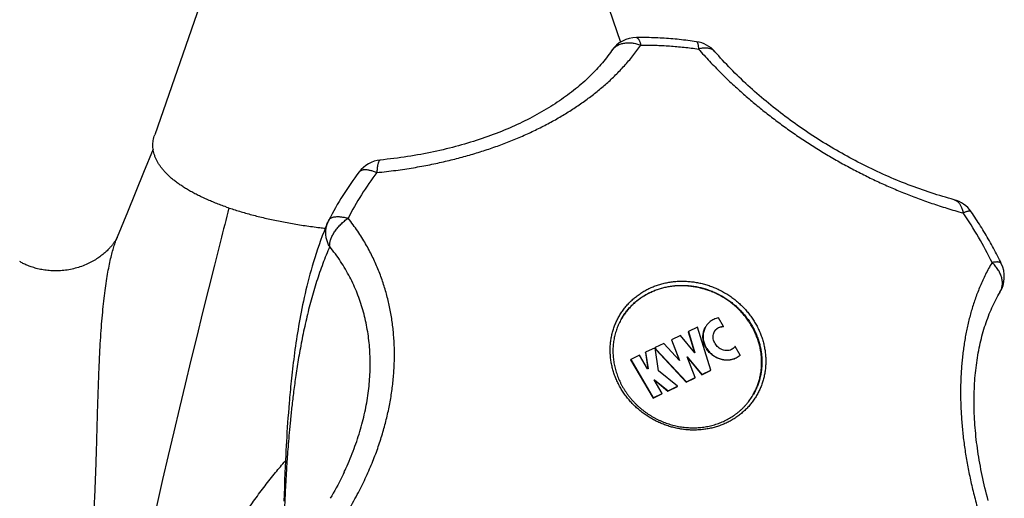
# Model space of a CAD drawing. Header units: millimetres. Extents: x 259 to 1803, y -542 to 1902.
# Tile 5 of 127: x 558 to 622, y -504 to -473. Entities that reach past the tile are written whole.
import ezdxf

# ---------------------------------------------------------------- set-up
doc = ezdxf.new("R2010")
doc.units = ezdxf.units.MM
doc.header["$LTSCALE"] = 30.734
doc.layers.get('0').update_dxf_attribs({"linetype": 'CONTINUOUS'})

msp = doc.modelspace()

# ---------------------------------------------------------------- linework, layer by layer
at = {"color": 7, "linetype": 'CONTINUOUS'}
for p, q in [((571.831, -465.147), (566.482, -480.53)), ((593.894, -465.147), (597.123, -474.433)), ((563.914, -487.462), (563.903, -487.481)), ((557.645, -488.902), (557.6, -488.876)), ((603.899, -493.16), (603.559, -492.577)), ((602.178, -493.199), (601.58, -493.487)), ((603.047, -496.026), (602.178, -493.199)), ((603.889, -493.177), (603.899, -493.16)), ((600.471, -494.036), (600.481, -494.019)), ((600.471, -494.036), (600.97, -495.352)), ((601.062, -493.738), (600.481, -494.019)), ((600.481, -494.019), (600.998, -495.382)), ((602.012, -494.892), (601.062, -493.738)), ((601.57, -493.505), (601.58, -493.487)), ((601.57, -493.505), (601.988, -494.862)), ((601.58, -493.487), (602.012, -494.892)), ((599.391, -494.545), (598.765, -494.848)), ((599.621, -496.058), (599.391, -494.545)), ((599.392, -494.55), (599.395, -494.543)), ((599.963, -494.269), (599.395, -494.543)), ((599.395, -494.543), (599.469, -494.67)), ((599.396, -494.579), (599.459, -494.687)), ((599.459, -494.687), (599.469, -494.67)), ((599.459, -494.687), (601.438, -496.816)), ((599.469, -494.67), (601.448, -496.798)), ((600.998, -495.382), (599.963, -494.269)), ((604.994, -495.039), (604.654, -494.456)), ((597.783, -495.335), (597.793, -495.318)), ((597.783, -495.335), (599.259, -497.869)), ((598.374, -495.037), (597.793, -495.318)), ((597.793, -495.318), (599.269, -497.852)), ((598.901, -495.942), (598.374, -495.037)), ((598.755, -494.865), (598.765, -494.848)), ((598.755, -494.865), (598.917, -495.934)), ((598.765, -494.848), (598.929, -495.928)), ((601.51, -495.145), (602.466, -496.307)), ((602.03, -496.518), (601.51, -495.145)), ((601.53, -495.199), (602.456, -496.324)), ((604.984, -495.057), (604.994, -495.039)), ((598.929, -495.928), (598.901, -495.942)), ((602.456, -496.324), (603.037, -496.043)), ((602.466, -496.307), (603.047, -496.026)), ((603.037, -496.043), (603.047, -496.026)), ((599.323, -496.666), (599.351, -496.652)), ((599.85, -497.571), (599.323, -496.666)), ((599.328, -496.676), (599.341, -496.67)), ((599.341, -496.67), (599.351, -496.652)), ((599.341, -496.67), (600.231, -497.399)), ((599.351, -496.652), (600.241, -497.382)), ((600.867, -497.079), (599.621, -496.058)), ((601.438, -496.816), (602.02, -496.535)), ((601.448, -496.798), (602.03, -496.518)), ((602.02, -496.535), (602.03, -496.518)), ((602.456, -496.324), (602.466, -496.307)), ((600.231, -497.399), (600.857, -497.097)), ((600.241, -497.382), (600.867, -497.079)), ((600.857, -497.097), (600.867, -497.079)), ((601.438, -496.816), (601.448, -496.798)), ((599.259, -497.869), (599.84, -497.588)), ((599.259, -497.869), (599.269, -497.852)), ((599.269, -497.852), (599.85, -497.571)), ((599.84, -497.588), (599.85, -497.571)), ((600.231, -497.399), (600.241, -497.382)), ((605.848, -497.631), (605.849, -497.629)), ((575.295, -498.498), (575.269, -498.828)), ((575.245, -499.155), (575.222, -499.479)), ((575.269, -498.828), (575.245, -499.155)), ((575.201, -499.799), (575.18, -500.113)), ((575.222, -499.479), (575.201, -499.799)), ((575.162, -500.42), (575.144, -500.721)), ((575.18, -500.113), (575.162, -500.42)), ((575.128, -501.015), (575.112, -501.303)), ((575.144, -500.721), (575.128, -501.015)), ((575.098, -501.585), (575.078, -501.998)), ((575.112, -501.303), (575.098, -501.585)), ((575.061, -502.395), (575.045, -502.778)), ((575.078, -501.998), (575.061, -502.395)), ((575.045, -502.778), (575.026, -503.271)), ((575.01, -503.749), (574.995, -504.208)), ((575.026, -503.271), (575.01, -503.749)), ((574.995, -504.208), (574.983, -504.643))]:
    msp.add_line(p, q, dxfattribs=at)
for points in [[(596.531, -475), (596.455, -475.109), (596.372, -475.225), (596.287, -475.341), (596.199, -475.456), (596.109, -475.57), (596.018, -475.684), (595.924, -475.797), (595.828, -475.91), (595.73, -476.022), (595.63, -476.133), (595.528, -476.243), (595.424, -476.353), (595.319, -476.462), (595.211, -476.571), (595.101, -476.679), (594.99, -476.786), (594.876, -476.892), (594.761, -476.998), (594.643, -477.103), (594.524, -477.207), (594.403, -477.31), (594.28, -477.413), (594.156, -477.515), (594.029, -477.616), (593.901, -477.716), (593.771, -477.815), (593.64, -477.914), (593.506, -478.012), (593.371, -478.109), (593.234, -478.205), (593.096, -478.3), (592.956, -478.394), (592.814, -478.487), (592.67, -478.58), (592.525, -478.672), (592.378, -478.762), (592.23, -478.852), (592.08, -478.941), (591.928, -479.029), (591.774, -479.117), (591.619, -479.203), (591.462, -479.288), (591.304, -479.372), (591.145, -479.455), (590.983, -479.538), (590.821, -479.619), (590.656, -479.699), (590.49, -479.779), (590.323, -479.857), (590.153, -479.934), (589.983, -480.011), (589.811, -480.086), (589.637, -480.16), (589.462, -480.233), (589.285, -480.305), (589.107, -480.377), (588.928, -480.447), (588.747, -480.515), (588.564, -480.583), (588.38, -480.65), (588.195, -480.716), (588.008, -480.78), (587.819, -480.844), (587.63, -480.906), (587.438, -480.967), (587.246, -481.027), (587.052, -481.086), (586.856, -481.143), (586.66, -481.2), (586.461, -481.255), (586.262, -481.309), (586.061, -481.362), (585.858, -481.413), (585.654, -481.464), (585.449, -481.513), (585.243, -481.561), (585.035, -481.607), (584.826, -481.653), (584.615, -481.697), (584.403, -481.739), (584.19, -481.781), (583.975, -481.821), (583.76, -481.86), (583.543, -481.897), (583.324, -481.933), (583.105, -481.968), (582.884, -482.001), (582.662, -482.033), (582.438, -482.064), (582.214, -482.093), (581.988, -482.121), (581.761, -482.147), (581.533, -482.172), (581.32, -482.194)], [(619.052, -484.803), (618.875, -484.755), (618.686, -484.702), (618.496, -484.647), (618.307, -484.591), (618.118, -484.534), (617.929, -484.475), (617.74, -484.416), (617.551, -484.354), (617.362, -484.292), (617.173, -484.228), (616.984, -484.163), (616.796, -484.096), (616.608, -484.029), (616.42, -483.96), (616.232, -483.889), (616.045, -483.818), (615.858, -483.745), (615.671, -483.671), (615.485, -483.596), (615.298, -483.519), (615.113, -483.442), (614.927, -483.363), (614.742, -483.283), (614.557, -483.201), (614.373, -483.119), (614.189, -483.036), (614.006, -482.951), (613.823, -482.865), (613.64, -482.778), (613.458, -482.69), (613.277, -482.601), (613.096, -482.511), (612.915, -482.419), (612.735, -482.327), (612.556, -482.233), (612.377, -482.139), (612.199, -482.043), (612.021, -481.946), (611.844, -481.848), (611.668, -481.75), (611.492, -481.65), (611.317, -481.549), (611.142, -481.447), (610.968, -481.344), (610.794, -481.24), (610.621, -481.135), (610.449, -481.029), (610.277, -480.922), (610.107, -480.814), (609.937, -480.705), (609.767, -480.595), (609.598, -480.484), (609.43, -480.372), (609.263, -480.259), (609.097, -480.146), (608.931, -480.031), (608.766, -479.915), (608.602, -479.799), (608.438, -479.681), (608.275, -479.563), (608.114, -479.443), (607.953, -479.323), (607.792, -479.202), (607.633, -479.08), (607.475, -478.957), (607.317, -478.833), (607.16, -478.709), (607.004, -478.583), (606.849, -478.457), (606.695, -478.329), (606.542, -478.201), (606.39, -478.072), (606.239, -477.943), (606.089, -477.812), (605.94, -477.681), (605.792, -477.549), (605.644, -477.416), (605.498, -477.283), (605.353, -477.149), (605.21, -477.014), (605.067, -476.878), (604.925, -476.741), (604.784, -476.604), (604.645, -476.466), (604.507, -476.328), (604.369, -476.188), (604.234, -476.048), (604.099, -475.908), (603.965, -475.767), (603.833, -475.625), (603.702, -475.483), (603.573, -475.34), (603.445, -475.197), (603.327, -475.063)], [(566.38, -481.485), (565.75, -483.014), (564.681, -485.631), (564.011, -487.279)], [(577.865, -486.284), (577.738, -486.588), (577.615, -486.892), (577.5, -487.192), (577.39, -487.488), (577.286, -487.779), (577.187, -488.067), (577.093, -488.35), (577.005, -488.629), (576.92, -488.904), (576.839, -489.176), (576.763, -489.444), (576.69, -489.709), (576.62, -489.971), (576.553, -490.229), (576.49, -490.485), (576.429, -490.737), (576.371, -490.987), (576.315, -491.234), (576.262, -491.479), (576.211, -491.721), (576.162, -491.96), (576.115, -492.197), (576.07, -492.431), (576.027, -492.663), (575.986, -492.893), (575.946, -493.12), (575.908, -493.346), (575.871, -493.569), (575.836, -493.791), (575.802, -494.011), (575.769, -494.23), (575.737, -494.449), (575.706, -494.666), (575.677, -494.882), (575.648, -495.098), (575.62, -495.312), (575.594, -495.524), (575.568, -495.734), (575.544, -495.942), (575.52, -496.147), (575.498, -496.348), (575.477, -496.545), (575.456, -496.738), (575.437, -496.927), (575.419, -497.113), (575.401, -497.295), (575.384, -497.474), (575.368, -497.65), (575.352, -497.824), (575.337, -497.995), (575.323, -498.164), (575.295, -498.498)], [(563.903, -487.48), (563.892, -487.498), (563.875, -487.524), (563.858, -487.552), (563.839, -487.58), (563.818, -487.61), (563.796, -487.641), (563.773, -487.673), (563.748, -487.707), (563.721, -487.742), (563.693, -487.779), (563.662, -487.817), (563.63, -487.856), (563.596, -487.896), (563.56, -487.938), (563.521, -487.98), (563.481, -488.023), (563.439, -488.068), (563.394, -488.113), (563.347, -488.16), (563.297, -488.207), (563.245, -488.255), (563.19, -488.304), (563.132, -488.353), (563.072, -488.403), (563.009, -488.453), (562.944, -488.504), (562.876, -488.554), (562.805, -488.605), (562.732, -488.655), (562.656, -488.705), (562.578, -488.754), (562.497, -488.803), (562.413, -488.851), (562.328, -488.898), (562.24, -488.944), (562.149, -488.989), (562.057, -489.032), (561.962, -489.075), (561.865, -489.115), (561.767, -489.154), (561.667, -489.192), (561.565, -489.227), (561.462, -489.26), (561.358, -489.292), (561.253, -489.321), (561.147, -489.347), (561.041, -489.372), (560.934, -489.394), (560.826, -489.414), (560.718, -489.432), (560.61, -489.447), (560.502, -489.46), (560.393, -489.471), (560.285, -489.479), (560.178, -489.485), (560.071, -489.488), (559.964, -489.489), (559.858, -489.488), (559.753, -489.485), (559.65, -489.48), (559.547, -489.472), (559.446, -489.463), (559.346, -489.452), (559.247, -489.439), (559.15, -489.424), (559.055, -489.407), (558.961, -489.389), (558.87, -489.369), (558.78, -489.348), (558.693, -489.325), (558.607, -489.302), (558.524, -489.277), (558.443, -489.252), (558.365, -489.225), (558.288, -489.198), (558.214, -489.17), (558.142, -489.141), (558.072, -489.112), (558.004, -489.083), (557.939, -489.053), (557.876, -489.023), (557.815, -488.993), (557.756, -488.963), (557.699, -488.932), (557.645, -488.902)], [(564.012, -487.279), (564.011, -487.279), (564.011, -487.281), (564.009, -487.284), (564.007, -487.289), (564.004, -487.296), (564, -487.304), (563.996, -487.313), (563.99, -487.324), (563.984, -487.336), (563.977, -487.35), (563.969, -487.365), (563.96, -487.382), (563.95, -487.4), (563.939, -487.419), (563.927, -487.439), (563.914, -487.462)], [(621.301, -504.604), (621.245, -504.396), (621.191, -504.189), (621.138, -503.982), (621.088, -503.776), (621.039, -503.571), (620.992, -503.366), (620.947, -503.163), (620.903, -502.959), (620.862, -502.757), (620.822, -502.555), (620.783, -502.354), (620.747, -502.154), (620.712, -501.954), (620.679, -501.755), (620.648, -501.558), (620.618, -501.361), (620.59, -501.165), (620.564, -500.969), (620.54, -500.775), (620.517, -500.581), (620.496, -500.389), (620.476, -500.197), (620.459, -500.005), (620.442, -499.815), (620.428, -499.626), (620.415, -499.437), (620.404, -499.25), (620.394, -499.063), (620.387, -498.877), (620.38, -498.692), (620.376, -498.509), (620.373, -498.326), (620.371, -498.144), (620.371, -497.963), (620.373, -497.782), (620.377, -497.603), (620.382, -497.425), (620.388, -497.248), (620.397, -497.072), (620.407, -496.897), (620.418, -496.724), (620.431, -496.551), (620.446, -496.379), (620.462, -496.208), (620.479, -496.038), (620.499, -495.87), (620.52, -495.702), (620.542, -495.536), (620.566, -495.371), (620.592, -495.207), (620.619, -495.044), (620.648, -494.882), (620.678, -494.721), (620.71, -494.562), (620.743, -494.403), (620.778, -494.246), (620.815, -494.091), (620.853, -493.936), (620.892, -493.783), (620.933, -493.631), (620.976, -493.48), (621.02, -493.331), (621.066, -493.183), (621.113, -493.037), (621.162, -492.891), (621.213, -492.748), (621.265, -492.605), (621.318, -492.464), (621.373, -492.325), (621.43, -492.187), (621.488, -492.05), (621.548, -491.915), (621.609, -491.781), (621.672, -491.649), (621.736, -491.519), (621.802, -491.39), (621.869, -491.262), (621.938, -491.137), (622.009, -491.013), (622.076, -490.899)], [(578.941, -502.74), (578.87, -502.888), (578.784, -503.064), (578.696, -503.239), (578.606, -503.415), (578.514, -503.592), (578.419, -503.768), (578.322, -503.944), (578.223, -504.121), (578.122, -504.297), (578.027, -504.46)]]:
    msp.add_lwpolyline(points, dxfattribs=at)
for centre, radius, start, end in [((598.181, -476.13), 2, 90.49771, 145.57354), ((601.823, -476.381), 2, 41.23265, 81.66881), ((581.517, -484.184), 2, 95.66386, 142.81422), ((596.92, -495.872), 21.335, 142.80969, 152.92571), ((618.531, -486.734), 2, 34.65477, 74.89883), ((579.704, -487.071), 2, 152.92675, 156.83078), ((620.359, -489.872), 2, 329.11985, 25.73658), ((600.814, -494.768), 4.209, 149.65801, 149.99401), ((602.186, -495.558), 4.208, 330.36204, 330.48311)]:
    msp.add_arc(centre, radius, start, end, dxfattribs=at)
at = {"color": 9, "linetype": 'CONTINUOUS'}
for centre, radius, start, end in [((597.416, -475.606), 1.072, 144.71171, 145.57607), ((597.139, -495.192), 20.143, 142.80974, 152.92535), ((1291.294, -670.655), 743.396, 165.565538, 165.739993), ((599.475, -499.623), 24.527, 30.22707, 34.66343), ((1281.772, -668.361), 733.602, 165.730507, 169.762838), ((599.857, -499.403), 24.087, 25.74165, 30.23207)]:
    msp.add_arc(centre, radius, start, end, dxfattribs=at)
for points, knots in [([(581.093, -483.017), (581.305, -482.996), (581.721, -482.951), (582.332, -482.874), (582.921, -482.791), (583.489, -482.7), (584.039, -482.604), (584.572, -482.502), (585.09, -482.394), (585.596, -482.28), (586.091, -482.16), (586.577, -482.035), (587.055, -481.903), (587.527, -481.765), (587.992, -481.621), (588.451, -481.47), (588.906, -481.312), (589.355, -481.148), (589.8, -480.976), (590.239, -480.798), (590.672, -480.613), (591.099, -480.421), (591.519, -480.223), (591.932, -480.018), (592.336, -479.808), (592.732, -479.593), (593.119, -479.372), (593.497, -479.146), (593.866, -478.916), (594.225, -478.68), (594.575, -478.44), (594.916, -478.195), (595.248, -477.944), (595.573, -477.688), (595.889, -477.426), (596.199, -477.157), (596.502, -476.88), (596.798, -476.594), (597.089, -476.298), (597.375, -475.991), (597.655, -475.672), (597.929, -475.338), (598.196, -474.99), (598.367, -474.75), (598.451, -474.627)], [0, 0, 0, 0, 0.032154, 0.063158, 0.093089, 0.122038, 0.150105, 0.177401, 0.204039, 0.230118, 0.255733, 0.280985, 0.305946, 0.33066, 0.355178, 0.37954, 0.403761, 0.42786, 0.451851, 0.475722, 0.499456, 0.523037, 0.546442, 0.569641, 0.592606, 0.615317, 0.637762, 0.659929, 0.681812, 0.703429, 0.724799, 0.74594, 0.766891, 0.787691, 0.808378, 0.829008, 0.849655, 0.870385, 0.891261, 0.912354, 0.933728, 0.955434, 0.977515, 1, 1, 1, 1]), ([(596.541, -474.986), (596.562, -474.956), (596.609, -474.896), (596.689, -474.814), (596.778, -474.74), (596.876, -474.674), (596.982, -474.617), (597.094, -474.569), (597.214, -474.531), (597.339, -474.502), (597.469, -474.483), (597.603, -474.474), (597.741, -474.475), (597.881, -474.486), (598.024, -474.506), (598.167, -474.537), (598.31, -474.577), (598.404, -474.61), (598.451, -474.627)], [0, 0, 0, 0, 0.053821, 0.108603, 0.163993, 0.220238, 0.277543, 0.336072, 0.39595, 0.457285, 0.52014, 0.584537, 0.650457, 0.717847, 0.78662, 0.856663, 0.927841, 1, 1, 1, 1]), ([(598.164, -474.13), (598.171, -474.13), (598.19, -474.132), (598.22, -474.145), (598.252, -474.17), (598.283, -474.206), (598.314, -474.252), (598.344, -474.308), (598.372, -474.374), (598.4, -474.45), (598.427, -474.536), (598.443, -474.596), (598.451, -474.627)], [0, 0, 0, 0, 0.036429, 0.093672, 0.159721, 0.237602, 0.328954, 0.434573, 0.55472, 0.689289, 0.83791, 1, 1, 1, 1]), ([(598.451, -474.627), (598.767, -474.625), (599.4, -474.632), (600.349, -474.679), (601.298, -474.762), (601.929, -474.843), (602.245, -474.889)], [0, 0, 0, 0, 0.248953, 0.498629, 0.748992, 1, 1, 1, 1]), ([(602.112, -474.402), (602.115, -474.403), (602.125, -474.405), (602.144, -474.416), (602.164, -474.441), (602.182, -474.475), (602.197, -474.52), (602.211, -474.575), (602.223, -474.64), (602.233, -474.715), (602.24, -474.799), (602.243, -474.858), (602.245, -474.889)], [0, 0, 0, 0, 0.013329, 0.061178, 0.119695, 0.193219, 0.283708, 0.391935, 0.51805, 0.661812, 0.822706, 1, 1, 1, 1]), ([(603.327, -475.063), (603.325, -475.061), (603.303, -475.037), (603.259, -474.994), (603.187, -474.942), (603.108, -474.899), (603.02, -474.865), (602.926, -474.84), (602.824, -474.825), (602.717, -474.819), (602.605, -474.822), (602.488, -474.835), (602.367, -474.857), (602.286, -474.877), (602.245, -474.889)], [0, 0, 0, 0, 0.008219, 0.083139, 0.159145, 0.237169, 0.318027, 0.402383, 0.490742, 0.583451, 0.680713, 0.7826, 0.889073, 1, 1, 1, 1]), ([(602.245, -474.889), (602.366, -475.027), (602.607, -475.297), (602.97, -475.69), (603.331, -476.067), (603.689, -476.43), (604.046, -476.78), (604.402, -477.12), (604.759, -477.451), (605.117, -477.773), (605.477, -478.088), (605.839, -478.397), (606.205, -478.7), (606.575, -478.999), (606.95, -479.293), (607.33, -479.583), (607.715, -479.87), (608.105, -480.153), (608.502, -480.431), (608.903, -480.706), (609.309, -480.977), (609.721, -481.243), (610.136, -481.504), (610.555, -481.76), (610.977, -482.01), (611.401, -482.254), (611.827, -482.492), (612.254, -482.723), (612.683, -482.948), (613.113, -483.167), (613.545, -483.379), (613.978, -483.585), (614.413, -483.786), (614.851, -483.98), (615.293, -484.17), (615.739, -484.354), (616.191, -484.534), (616.651, -484.709), (617.119, -484.881), (617.597, -485.048), (618.088, -485.211), (618.593, -485.37), (619.115, -485.525), (619.469, -485.624), (619.649, -485.673)], [0, 0, 0, 0, 0.026529, 0.052295, 0.077394, 0.101929, 0.125998, 0.149692, 0.173089, 0.196267, 0.219289, 0.242218, 0.265109, 0.288004, 0.310947, 0.333968, 0.357082, 0.380306, 0.403647, 0.427091, 0.450623, 0.474227, 0.497872, 0.521525, 0.545156, 0.56874, 0.592254, 0.615675, 0.639003, 0.662241, 0.685394, 0.708489, 0.731559, 0.754635, 0.777771, 0.80102, 0.824441, 0.848106, 0.87209, 0.896477, 0.921357, 0.946833, 0.973013, 1, 1, 1, 1]), ([(581.32, -482.194), (581.311, -482.195), (581.29, -482.201), (581.263, -482.222), (581.236, -482.255), (581.212, -482.299), (581.19, -482.354), (581.169, -482.42), (581.151, -482.496), (581.134, -482.583), (581.12, -482.679), (581.109, -482.784), (581.099, -482.898), (581.095, -482.976), (581.093, -483.017)], [0, 0, 0, 0, 0.031265, 0.069801, 0.116222, 0.172393, 0.239188, 0.316926, 0.405593, 0.504957, 0.61463, 0.734107, 0.862789, 1, 1, 1, 1]), ([(579.924, -482.975), (579.932, -482.964), (579.954, -482.939), (579.997, -482.903), (580.052, -482.872), (580.115, -482.847), (580.186, -482.831), (580.265, -482.822), (580.35, -482.82), (580.441, -482.826), (580.539, -482.84), (580.641, -482.861), (580.749, -482.889), (580.861, -482.925), (580.976, -482.967), (581.054, -483), (581.093, -483.017)], [0, 0, 0, 0, 0.03321, 0.081589, 0.13228, 0.186377, 0.24471, 0.307852, 0.376173, 0.449861, 0.528949, 0.613376, 0.702983, 0.79752, 0.896658, 1, 1, 1, 1]), ([(619.052, -484.803), (619.079, -484.81), (619.131, -484.828), (619.206, -484.867), (619.277, -484.918), (619.343, -484.979), (619.405, -485.051), (619.461, -485.133), (619.511, -485.224), (619.555, -485.325), (619.594, -485.434), (619.626, -485.551), (619.642, -485.631), (619.649, -485.673)], [0, 0, 0, 0, 0.073447, 0.149106, 0.226898, 0.307742, 0.392382, 0.481382, 0.575127, 0.673841, 0.777603, 0.886371, 1, 1, 1, 1]), ([(620.176, -485.597), (620.174, -485.593), (620.165, -485.583), (620.143, -485.569), (620.109, -485.559), (620.066, -485.556), (620.016, -485.56), (619.957, -485.57), (619.89, -485.587), (619.816, -485.609), (619.735, -485.638), (619.679, -485.661), (619.649, -485.673)], [0, 0, 0, 0, 0.022136, 0.07467, 0.136918, 0.212618, 0.303633, 0.410785, 0.534296, 0.674, 0.829454, 1, 1, 1, 1]), ([(577.988, -487.895), (577.964, -487.854), (577.919, -487.771), (577.861, -487.642), (577.814, -487.51), (577.776, -487.375), (577.749, -487.239), (577.732, -487.102), (577.726, -486.965), (577.731, -486.828), (577.746, -486.693), (577.772, -486.56), (577.809, -486.429), (577.842, -486.338), (577.862, -486.291), (577.865, -486.284)], [0, 0, 0, 0, 0.084786, 0.169047, 0.252785, 0.33601, 0.418744, 0.50102, 0.582881, 0.664375, 0.745549, 0.826463, 0.907178, 0.987762, 1, 1, 1, 1]), ([(577.923, -486.161), (577.929, -486.15), (577.945, -486.121), (577.98, -486.08), (578.028, -486.038), (578.086, -486.003), (578.152, -485.973), (578.228, -485.95), (578.311, -485.933), (578.401, -485.922), (578.499, -485.918), (578.604, -485.92), (578.715, -485.928), (578.831, -485.943), (578.952, -485.964), (579.077, -485.991), (579.161, -486.012), (579.204, -486.024)], [0, 0, 0, 0, 0.027662, 0.07168, 0.117707, 0.16675, 0.219581, 0.276738, 0.33855, 0.405204, 0.476746, 0.553109, 0.634157, 0.719681, 0.809401, 0.902974, 1, 1, 1, 1]), ([(577.988, -487.895), (577.986, -487.861), (577.986, -487.791), (577.995, -487.684), (578.016, -487.573), (578.046, -487.459), (578.086, -487.343), (578.136, -487.225), (578.195, -487.107), (578.264, -486.988), (578.341, -486.869), (578.426, -486.752), (578.519, -486.637), (578.619, -486.524), (578.725, -486.415), (578.838, -486.31), (578.955, -486.209), (579.077, -486.113), (579.162, -486.053), (579.204, -486.024)], [0, 0, 0, 0, 0.044264, 0.090579, 0.139081, 0.189832, 0.242831, 0.298017, 0.355278, 0.414467, 0.475422, 0.537957, 0.601859, 0.666896, 0.732815, 0.799356, 0.866248, 0.93322, 1, 1, 1, 1]), ([(579.251, -505.198), (579.362, -505.009), (579.574, -504.639), (579.872, -504.087), (580.143, -503.553), (580.39, -503.032), (580.617, -502.524), (580.824, -502.027), (581.015, -501.537), (581.189, -501.054), (581.348, -500.577), (581.494, -500.104), (581.626, -499.634), (581.744, -499.165), (581.851, -498.698), (581.945, -498.232), (582.026, -497.766), (582.095, -497.301), (582.152, -496.835), (582.196, -496.37), (582.227, -495.906), (582.245, -495.443), (582.251, -494.982), (582.243, -494.524), (582.223, -494.069), (582.189, -493.618), (582.143, -493.171), (582.085, -492.729), (582.013, -492.292), (581.93, -491.86), (581.834, -491.432), (581.725, -491.009), (581.604, -490.59), (581.47, -490.175), (581.323, -489.761), (581.161, -489.35), (580.985, -488.94), (580.792, -488.53), (580.583, -488.119), (580.354, -487.706), (580.104, -487.29), (579.831, -486.87), (579.531, -486.446), (579.317, -486.165), (579.204, -486.024)], [0, 0, 0, 0, 0.032131, 0.062745, 0.092037, 0.120196, 0.147391, 0.173764, 0.199445, 0.224544, 0.24916, 0.273382, 0.29728, 0.320924, 0.344364, 0.36764, 0.390794, 0.413846, 0.436804, 0.459679, 0.482467, 0.505154, 0.527728, 0.550177, 0.572484, 0.594636, 0.616626, 0.638462, 0.660148, 0.681697, 0.703143, 0.72452, 0.745865, 0.767238, 0.788695, 0.810302, 0.832141, 0.854291, 0.876852, 0.899925, 0.923634, 0.948113, 0.973515, 1, 1, 1, 1]), ([(549.78, -532.182), (549.932, -532.106), (550.244, -531.938), (550.719, -531.656), (551.217, -531.332), (551.732, -530.968), (552.26, -530.565), (552.796, -530.123), (553.338, -529.645), (553.882, -529.13), (554.424, -528.581), (554.959, -528.003), (555.48, -527.4), (555.987, -526.773), (556.477, -526.122), (556.95, -525.45), (557.406, -524.755), (557.843, -524.037), (558.263, -523.296), (558.664, -522.53), (559.047, -521.737), (559.412, -520.917), (559.76, -520.065), (560.09, -519.181), (560.401, -518.26), (560.695, -517.301), (560.97, -516.298), (561.226, -515.252), (561.459, -514.172), (561.667, -513.066), (561.85, -511.945), (562.01, -510.811), (562.147, -509.668), (562.263, -508.519), (562.36, -507.366), (562.441, -506.213), (562.507, -505.063), (562.561, -503.917), (562.606, -502.78), (562.643, -501.654), (562.675, -500.543), (562.705, -499.453), (562.735, -498.393), (562.767, -497.369), (562.802, -496.381), (562.842, -495.428), (562.888, -494.513), (562.942, -493.641), (563.003, -492.815), (563.072, -492.038), (563.149, -491.311), (563.234, -490.637), (563.326, -490.016), (563.423, -489.452), (563.524, -488.946), (563.627, -488.497), (563.733, -488.098), (563.841, -487.743), (563.934, -487.475), (563.993, -487.325), (564.011, -487.279)], [0, 0, 0, 0, 0.010346, 0.02159, 0.033667, 0.046501, 0.06003, 0.074137, 0.088801, 0.104072, 0.119799, 0.135795, 0.152012, 0.16839, 0.184924, 0.201616, 0.218482, 0.235551, 0.252827, 0.270371, 0.288216, 0.306454, 0.325111, 0.344253, 0.363948, 0.384305, 0.405407, 0.427307, 0.449868, 0.472764, 0.495844, 0.519102, 0.542494, 0.565973, 0.589487, 0.612982, 0.636406, 0.659708, 0.682843, 0.705742, 0.728352, 0.750609, 0.772176, 0.792937, 0.813034, 0.832445, 0.851068, 0.868838, 0.885678, 0.901539, 0.916385, 0.93019, 0.942945, 0.954627, 0.965063, 0.97435, 0.982708, 0.990219, 0.996972, 1, 1, 1, 1]), ([(577.988, -487.895), (577.828, -488.264), (577.525, -489.022), (577.12, -490.197), (576.76, -491.417), (576.445, -492.669), (576.174, -493.932), (575.948, -495.166), (575.765, -496.332), (575.618, -497.408), (575.501, -498.392), (575.406, -499.292), (575.329, -500.115), (575.265, -500.867), (575.212, -501.555), (575.168, -502.183), (575.132, -502.756), (575.102, -503.279), (575.076, -503.755), (575.056, -504.189), (575.038, -504.582), (575.024, -504.94), (575.012, -505.264), (575.002, -505.56), (574.994, -505.83), (574.988, -506.079), (574.982, -506.309), (574.978, -506.523), (574.975, -506.723), (574.973, -506.911), (574.971, -507.089), (574.97, -507.259), (574.969, -507.421), (574.969, -507.579), (574.97, -507.731), (574.971, -507.88), (574.973, -508.027), (574.976, -508.171), (574.979, -508.315), (574.983, -508.458), (574.988, -508.601), (574.994, -508.743), (575.001, -508.886), (575.01, -509.028), (575.021, -509.17), (575.034, -509.309), (575.049, -509.446), (575.067, -509.578), (575.089, -509.701), (575.115, -509.814), (575.145, -509.911), (575.181, -509.989), (575.225, -510.047), (575.289, -510.074), (575.366, -510.047), (575.446, -509.972), (575.544, -509.842), (575.664, -509.641), (575.792, -509.396), (575.879, -509.215), (575.92, -509.129)], [0, 0, 0, 0, 0.050773, 0.103134, 0.156796, 0.211367, 0.266281, 0.319861, 0.36978, 0.415345, 0.456948, 0.494944, 0.529654, 0.561361, 0.590321, 0.61676, 0.640882, 0.662874, 0.682903, 0.701128, 0.717668, 0.732665, 0.746279, 0.758687, 0.770027, 0.780459, 0.790112, 0.799077, 0.807466, 0.815369, 0.822847, 0.829967, 0.836799, 0.843396, 0.849805, 0.856066, 0.862223, 0.868313, 0.874354, 0.880363, 0.886371, 0.89238, 0.898386, 0.904395, 0.910382, 0.916316, 0.922141, 0.927774, 0.933095, 0.937977, 0.942291, 0.945924, 0.948839, 0.951291, 0.954145, 0.958462, 0.965051, 0.974637, 0.988015, 1, 1, 1, 1]), ([(578.941, -502.74), (578.98, -502.657), (579.118, -502.36), (579.342, -501.846), (579.597, -501.197), (579.823, -500.553), (580.022, -499.912), (580.193, -499.276), (580.337, -498.644), (580.454, -498.017), (580.544, -497.395), (580.608, -496.778), (580.646, -496.167), (580.658, -495.562), (580.643, -494.962), (580.603, -494.369), (580.536, -493.782), (580.443, -493.201), (580.323, -492.628), (580.177, -492.063), (580.003, -491.506), (579.802, -490.957), (579.572, -490.418), (579.315, -489.889), (579.028, -489.37), (578.712, -488.864), (578.367, -488.37), (578.117, -488.051), (577.988, -487.895)], [0, 0, 0, 0, 0.017482, 0.062657, 0.106936, 0.150366, 0.192997, 0.23488, 0.276065, 0.316604, 0.35655, 0.395955, 0.434876, 0.473368, 0.511488, 0.549293, 0.58684, 0.624186, 0.661388, 0.698506, 0.735599, 0.77273, 0.809961, 0.847358, 0.884988, 0.922922, 0.961235, 1, 1, 1, 1]), ([(622.161, -489.004), (622.156, -488.994), (622.143, -488.974), (622.113, -488.95), (622.073, -488.93), (622.024, -488.916), (621.966, -488.907), (621.899, -488.903), (621.824, -488.905), (621.74, -488.912), (621.649, -488.924), (621.586, -488.935), (621.554, -488.942)], [0, 0, 0, 0, 0.049629, 0.109635, 0.177903, 0.256972, 0.348283, 0.452569, 0.570085, 0.700751, 0.844234, 1, 1, 1, 1]), ([(621.554, -488.942), (621.476, -489.071), (621.329, -489.328), (621.125, -489.718), (620.938, -490.106), (620.768, -490.493), (620.612, -490.879), (620.468, -491.265), (620.337, -491.653), (620.216, -492.043), (620.106, -492.435), (620.005, -492.831), (619.914, -493.231), (619.831, -493.636), (619.757, -494.047), (619.692, -494.463), (619.636, -494.885), (619.588, -495.314), (619.549, -495.75), (619.518, -496.191), (619.497, -496.638), (619.485, -497.091), (619.481, -497.548), (619.487, -498.01), (619.502, -498.475), (619.525, -498.943), (619.558, -499.413), (619.599, -499.885), (619.649, -500.358), (619.708, -500.834), (619.775, -501.311), (619.851, -501.79), (619.936, -502.273), (620.03, -502.758), (620.133, -503.249), (620.246, -503.745), (620.368, -504.248), (620.502, -504.759), (620.648, -505.281), (620.807, -505.816), (620.98, -506.365), (621.168, -506.931), (621.375, -507.517), (621.523, -507.913), (621.6, -508.115)], [0, 0, 0, 0, 0.022776, 0.044972, 0.06668, 0.087997, 0.109014, 0.129812, 0.150468, 0.171048, 0.191617, 0.212236, 0.232954, 0.253821, 0.274878, 0.296155, 0.317685, 0.339485, 0.361558, 0.383912, 0.406539, 0.429418, 0.452531, 0.475856, 0.499366, 0.523034, 0.546843, 0.570784, 0.594849, 0.619039, 0.643377, 0.667888, 0.692601, 0.717573, 0.742859, 0.768525, 0.794657, 0.821341, 0.848685, 0.876805, 0.905836, 0.935931, 0.967261, 1, 1, 1, 1]), ([(622.076, -490.899), (622.089, -490.877), (622.119, -490.821), (622.16, -490.728), (622.196, -490.618), (622.22, -490.504), (622.233, -490.385), (622.235, -490.264), (622.225, -490.14), (622.204, -490.015), (622.173, -489.889), (622.13, -489.763), (622.076, -489.637), (622.012, -489.513), (621.939, -489.392), (621.855, -489.273), (621.763, -489.157), (621.663, -489.046), (621.591, -488.976), (621.554, -488.942)], [0, 0, 0, 0, 0.034606, 0.08678, 0.139409, 0.192745, 0.247008, 0.302377, 0.358988, 0.416941, 0.476315, 0.537151, 0.599453, 0.663184, 0.728276, 0.794633, 0.862136, 0.930643, 1, 1, 1, 1]), ([(597.129, -497.206), (597.076, -497.116), (596.977, -496.932), (596.844, -496.65), (596.729, -496.361), (596.633, -496.067), (596.555, -495.77), (596.497, -495.469), (596.457, -495.168), (596.437, -494.866), (596.436, -494.564), (596.455, -494.265), (596.493, -493.969), (596.55, -493.676), (596.626, -493.389), (596.721, -493.109), (596.834, -492.836), (596.966, -492.571), (597.114, -492.316), (597.28, -492.071), (597.461, -491.837), (597.659, -491.616), (597.871, -491.408), (598.097, -491.214), (598.336, -491.034), (598.587, -490.87), (598.85, -490.722), (599.122, -490.59), (599.404, -490.475), (599.695, -490.378), (599.992, -490.298), (600.295, -490.237), (600.603, -490.194), (600.914, -490.169), (601.228, -490.163), (601.543, -490.175), (601.858, -490.206), (602.173, -490.256), (602.484, -490.324), (602.792, -490.409), (603.096, -490.513), (603.393, -490.633), (603.684, -490.771), (603.967, -490.924), (604.24, -491.094), (604.503, -491.278), (604.755, -491.477), (604.995, -491.689), (605.222, -491.915), (605.435, -492.152), (605.633, -492.4), (605.816, -492.658), (605.927, -492.837), (605.98, -492.928)], [0, 0, 0, 0, 0.019933, 0.03977, 0.059508, 0.079142, 0.098674, 0.118102, 0.13743, 0.156662, 0.175802, 0.194857, 0.213837, 0.232749, 0.251606, 0.270419, 0.289201, 0.307963, 0.32672, 0.345484, 0.364269, 0.383088, 0.401953, 0.420875, 0.439866, 0.458934, 0.478087, 0.497332, 0.516675, 0.536118, 0.555665, 0.575316, 0.595069, 0.614923, 0.634872, 0.654912, 0.675036, 0.695235, 0.715502, 0.735826, 0.756196, 0.776601, 0.79703, 0.817469, 0.837908, 0.858334, 0.878736, 0.8991, 0.919417, 0.939674, 0.959863, 0.979974, 1, 1, 1, 1]), ([(597.181, -492.642), (597.224, -492.567), (597.32, -492.412), (597.482, -492.184), (597.665, -491.961), (597.863, -491.749), (598.076, -491.552), (598.303, -491.368), (598.542, -491.199), (598.792, -491.046), (599.054, -490.909), (599.325, -490.789), (599.605, -490.686), (599.892, -490.6), (600.186, -490.532), (600.485, -490.483), (600.788, -490.452), (601.094, -490.439), (601.402, -490.445), (601.71, -490.469), (602.017, -490.512), (602.322, -490.573), (602.624, -490.652), (602.922, -490.748), (603.214, -490.862), (603.499, -490.993), (603.777, -491.14), (604.046, -491.303), (604.304, -491.481), (604.552, -491.674), (604.788, -491.88), (605.011, -492.099), (605.22, -492.33), (605.414, -492.572), (605.593, -492.824), (605.702, -492.998), (605.754, -493.087)], [0, 0, 0, 0, 0.02511, 0.053097, 0.081123, 0.109208, 0.13737, 0.165626, 0.193992, 0.222481, 0.251106, 0.279875, 0.308795, 0.337871, 0.367105, 0.396496, 0.42604, 0.455734, 0.485568, 0.515533, 0.545618, 0.575809, 0.606092, 0.636449, 0.666864, 0.697318, 0.727793, 0.75827, 0.78873, 0.819155, 0.849526, 0.879825, 0.910037, 0.940146, 0.970138, 1, 1, 1, 1]), ([(605.98, -492.928), (606.033, -493.018), (606.133, -493.202), (606.265, -493.484), (606.38, -493.773), (606.476, -494.067), (606.554, -494.364), (606.612, -494.664), (606.652, -494.966), (606.672, -495.268), (606.673, -495.569), (606.654, -495.869), (606.616, -496.165), (606.559, -496.458), (606.483, -496.744), (606.388, -497.025), (606.275, -497.298), (606.144, -497.563), (605.995, -497.818), (605.829, -498.063), (605.648, -498.296), (605.451, -498.518), (605.239, -498.726), (605.013, -498.92), (604.773, -499.099), (604.522, -499.264), (604.26, -499.412), (603.987, -499.544), (603.705, -499.658), (603.415, -499.756), (603.117, -499.835), (602.814, -499.897), (602.506, -499.94), (602.195, -499.965), (601.881, -499.971), (601.566, -499.958), (601.251, -499.927), (600.937, -499.878), (600.625, -499.81), (600.317, -499.725), (600.013, -499.621), (599.716, -499.501), (599.425, -499.363), (599.143, -499.21), (598.869, -499.04), (598.606, -498.856), (598.354, -498.657), (598.114, -498.444), (597.887, -498.219), (597.674, -497.982), (597.476, -497.734), (597.293, -497.475), (597.182, -497.297), (597.129, -497.206)], [0, 0, 0, 0, 0.019933, 0.03977, 0.059508, 0.079142, 0.098674, 0.118102, 0.13743, 0.156662, 0.175802, 0.194857, 0.213837, 0.232749, 0.251606, 0.270419, 0.289201, 0.307963, 0.32672, 0.345484, 0.364269, 0.383088, 0.401953, 0.420875, 0.439866, 0.458934, 0.478087, 0.497332, 0.516675, 0.536118, 0.555665, 0.575316, 0.595069, 0.614923, 0.634872, 0.654912, 0.675036, 0.695235, 0.715502, 0.735826, 0.756196, 0.776601, 0.79703, 0.817469, 0.837908, 0.858334, 0.878736, 0.8991, 0.919417, 0.939674, 0.959863, 0.979974, 1, 1, 1, 1]), ([(605.754, -493.087), (605.805, -493.175), (605.902, -493.354), (606.031, -493.631), (606.142, -493.913), (606.235, -494.2), (606.309, -494.491), (606.365, -494.785), (606.401, -495.079), (606.418, -495.374), (606.415, -495.669), (606.393, -495.961), (606.352, -496.249), (606.292, -496.534), (606.213, -496.813), (606.116, -497.085), (606, -497.349), (605.906, -497.529), (605.854, -497.621), (605.849, -497.629)], [0, 0, 0, 0, 0.06436, 0.128401, 0.192111, 0.255482, 0.318511, 0.381202, 0.443563, 0.505607, 0.567355, 0.628829, 0.690059, 0.751077, 0.811921, 0.872629, 0.933245, 0.993812, 1, 1, 1, 1]), ([(576.49, -541.493), (576.185, -541.26), (575.584, -540.781), (574.714, -540.021), (573.878, -539.223), (573.082, -538.39), (572.33, -537.528), (571.625, -536.64), (570.967, -535.728), (570.357, -534.795), (569.798, -533.846), (569.291, -532.889), (568.838, -531.929), (568.437, -530.968), (568.086, -530.007), (567.783, -529.046), (567.526, -528.084), (567.313, -527.121), (567.142, -526.154), (567.013, -525.182), (566.925, -524.204), (566.876, -523.215), (566.869, -522.215), (566.902, -521.201), (566.977, -520.169), (567.095, -519.117), (567.259, -518.042), (567.471, -516.948), (567.729, -515.844), (568.031, -514.742), (568.374, -513.649), (568.758, -512.567), (569.18, -511.498), (569.638, -510.443), (570.132, -509.406), (570.658, -508.388), (571.216, -507.39), (571.804, -506.414), (572.421, -505.462), (573.063, -504.535), (573.729, -503.637), (574.399, -502.789), (574.855, -502.247), (575.078, -501.99)], [0, 0, 0, 0, 0.025785, 0.051692, 0.077618, 0.10346, 0.12913, 0.154524, 0.179659, 0.204679, 0.229434, 0.253692, 0.277467, 0.300775, 0.323667, 0.346223, 0.368509, 0.390599, 0.412554, 0.434482, 0.456471, 0.478622, 0.500996, 0.523696, 0.546827, 0.570518, 0.594863, 0.619914, 0.645414, 0.671041, 0.696724, 0.722457, 0.748218, 0.773985, 0.799727, 0.825419, 0.851043, 0.87658, 0.902004, 0.927291, 0.952408, 0.97713, 1, 1, 1, 1])]:
    msp.add_open_spline(points, degree=3, knots=knots, dxfattribs=at)
at = {"color": 7, "linetype": 'CONTINUOUS'}
for points, knots in [([(602.112, -474.402), (601.925, -474.375), (601.55, -474.324), (600.985, -474.26), (600.421, -474.209), (599.856, -474.17), (599.292, -474.144), (598.727, -474.13), (598.351, -474.129), (598.164, -474.13)], [0, 0, 0, 0, 0.143489, 0.286776, 0.429859, 0.57273, 0.715382, 0.857807, 1, 1, 1, 1]), ([(571.195, -485.289), (571.073, -485.247), (570.834, -485.16), (570.481, -485.025), (570.142, -484.887), (569.815, -484.744), (569.501, -484.598), (569.201, -484.449), (568.914, -484.296), (568.641, -484.141), (568.383, -483.982), (568.139, -483.82), (567.91, -483.656), (567.696, -483.49), (567.498, -483.321), (567.314, -483.15), (567.147, -482.977), (566.995, -482.802), (566.859, -482.626), (566.739, -482.448), (566.635, -482.269), (566.548, -482.089), (566.477, -481.907), (566.423, -481.725), (566.385, -481.543), (566.364, -481.36), (566.36, -481.176), (566.373, -480.993), (566.402, -480.81), (566.441, -480.656), (566.471, -480.563), (566.482, -480.53)], [0, 0, 0, 0, 0.052482, 0.103617, 0.153362, 0.201712, 0.248626, 0.294103, 0.338121, 0.380672, 0.421762, 0.461381, 0.499554, 0.536285, 0.57161, 0.60556, 0.638176, 0.669524, 0.699662, 0.728684, 0.75668, 0.783768, 0.810076, 0.835744, 0.860937, 0.885815, 0.910562, 0.935351, 0.960365, 0.985776, 1, 1, 1, 1]), ([(571.195, -485.289), (571.32, -485.333), (571.574, -485.418), (571.961, -485.541), (572.36, -485.659), (572.769, -485.773), (573.188, -485.882), (573.617, -485.987), (574.055, -486.087), (574.502, -486.182), (574.957, -486.272), (575.42, -486.356), (575.891, -486.436), (576.369, -486.511), (576.853, -486.58), (577.297, -486.637), (577.58, -486.671), (577.699, -486.685)], [0, 0, 0, 0, 0.059553, 0.120537, 0.182893, 0.246601, 0.311591, 0.377837, 0.445273, 0.513848, 0.583519, 0.654208, 0.725884, 0.798461, 0.8719, 0.946127, 1, 1, 1, 1]), ([(622.161, -489.004), (622.08, -488.835), (621.913, -488.5), (621.652, -488.002), (621.38, -487.509), (621.096, -487.022), (620.801, -486.541), (620.495, -486.065), (620.284, -485.752), (620.176, -485.597)], [0, 0, 0, 0, 0.142124, 0.284509, 0.427139, 0.57001, 0.713115, 0.856447, 1, 1, 1, 1]), ([(605.738, -493.114), (605.686, -493.025), (605.578, -492.851), (605.398, -492.599), (605.204, -492.357), (604.995, -492.126), (604.772, -491.907), (604.537, -491.701), (604.289, -491.508), (604.03, -491.33), (603.761, -491.167), (603.484, -491.02), (603.198, -490.889), (602.906, -490.775), (602.609, -490.679), (602.307, -490.6), (602.001, -490.539), (601.694, -490.496), (601.386, -490.472), (601.079, -490.466), (600.773, -490.479), (600.47, -490.51), (600.171, -490.559), (599.877, -490.627), (599.59, -490.713), (599.31, -490.816), (599.038, -490.936), (598.777, -491.073), (598.526, -491.226), (598.287, -491.395), (598.061, -491.579), (597.848, -491.776), (597.65, -491.988), (597.466, -492.211), (597.311, -492.43), (597.22, -492.576), (597.182, -492.642)], [0, 0, 0, 0, 0.029953, 0.060034, 0.090234, 0.120536, 0.150927, 0.18139, 0.211906, 0.242459, 0.273029, 0.303596, 0.334143, 0.36465, 0.3951, 0.425474, 0.455756, 0.485933, 0.515989, 0.545914, 0.575697, 0.605332, 0.634812, 0.664134, 0.693298, 0.722307, 0.751163, 0.779874, 0.80845, 0.836902, 0.865244, 0.893491, 0.921661, 0.949772, 0.977844, 1, 1, 1, 1]), ([(597.181, -492.642), (597.162, -492.675), (597.115, -492.76), (597.044, -492.897), (596.972, -493.055), (596.906, -493.216), (596.846, -493.379), (596.793, -493.545), (596.747, -493.713), (596.708, -493.883), (596.676, -494.055), (596.651, -494.229), (596.633, -494.403), (596.621, -494.579), (596.617, -494.755), (596.62, -494.932), (596.63, -495.11), (596.647, -495.287), (596.671, -495.464), (596.701, -495.641), (596.739, -495.816), (596.783, -495.991), (596.835, -496.165), (596.892, -496.337), (596.957, -496.507), (597.028, -496.675), (597.105, -496.841), (597.189, -497.005), (597.249, -497.112), (597.28, -497.165)], [0, 0, 0, 0, 0.024619, 0.061204, 0.097805, 0.134429, 0.171089, 0.207793, 0.244546, 0.281359, 0.318244, 0.355205, 0.392245, 0.429379, 0.466613, 0.503943, 0.541382, 0.578937, 0.616606, 0.65439, 0.692299, 0.730336, 0.768488, 0.806767, 0.845174, 0.883701, 0.922346, 0.961113, 1, 1, 1, 1]), ([(603.559, -492.577), (603.505, -492.588), (603.399, -492.616), (603.214, -492.691), (603.015, -492.815), (602.837, -492.987), (602.748, -493.116), (602.713, -493.176)], [0, 0, 0, 0, 0.155319, 0.308896, 0.559069, 0.806811, 1, 1, 1, 1]), ([(604.984, -495.056), (604.943, -495.091), (604.856, -495.156), (604.683, -495.254), (604.459, -495.334), (604.183, -495.374), (603.9, -495.359), (603.62, -495.292), (603.354, -495.173), (603.111, -495.009), (602.902, -494.805), (602.733, -494.568), (602.612, -494.309), (602.543, -494.036), (602.529, -493.76), (602.571, -493.491), (602.642, -493.305), (602.694, -493.21), (602.703, -493.193)], [0, 0, 0, 0, 0.039899, 0.080099, 0.147308, 0.215832, 0.285721, 0.356801, 0.428746, 0.5011, 0.573357, 0.645026, 0.715688, 0.785075, 0.853087, 0.919852, 0.985686, 1, 1, 1, 1]), ([(602.713, -493.176), (602.704, -493.193), (602.652, -493.288), (602.58, -493.474), (602.539, -493.742), (602.553, -494.019), (602.622, -494.292), (602.743, -494.551), (602.912, -494.787), (603.121, -494.992), (603.364, -495.156), (603.63, -495.275), (603.91, -495.342), (604.193, -495.357), (604.469, -495.317), (604.693, -495.237), (604.866, -495.139), (604.953, -495.074), (604.994, -495.039)], [0, 0, 0, 0, 0.014314, 0.080148, 0.146913, 0.214925, 0.284312, 0.354974, 0.426643, 0.4989, 0.571254, 0.643199, 0.714279, 0.784168, 0.852692, 0.919901, 0.960101, 1, 1, 1, 1]), ([(603.297, -493.473), (603.312, -493.448), (603.354, -493.384), (603.441, -493.296), (603.562, -493.219), (603.699, -493.172), (603.814, -493.158), (603.881, -493.159), (603.899, -493.16)], [0, 0, 0, 0, 0.121681, 0.319112, 0.517286, 0.718934, 0.9261, 1, 1, 1, 1]), ([(603.889, -493.177), (603.871, -493.176), (603.804, -493.175), (603.69, -493.189), (603.552, -493.237), (603.431, -493.313), (603.349, -493.397), (603.309, -493.454), (603.297, -493.473)], [0, 0, 0, 0, 0.076013, 0.289102, 0.496516, 0.700356, 0.903432, 1, 1, 1, 1]), ([(605.849, -497.629), (605.896, -497.546), (605.984, -497.376), (606.1, -497.112), (606.198, -496.84), (606.277, -496.561), (606.337, -496.276), (606.378, -495.988), (606.4, -495.696), (606.402, -495.401), (606.385, -495.106), (606.349, -494.812), (606.294, -494.518), (606.22, -494.227), (606.127, -493.94), (606.016, -493.658), (605.887, -493.381), (605.789, -493.202), (605.738, -493.114)], [0, 0, 0, 0, 0.060603, 0.121618, 0.182727, 0.243971, 0.305392, 0.367026, 0.428905, 0.49106, 0.553513, 0.616285, 0.679389, 0.742834, 0.806622, 0.870752, 0.935216, 1, 1, 1, 1]), ([(604.654, -494.456), (604.645, -494.47), (604.608, -494.522), (604.53, -494.601), (604.409, -494.678), (604.271, -494.726), (604.123, -494.744), (603.97, -494.731), (603.818, -494.688), (603.673, -494.617), (603.539, -494.521), (603.423, -494.403), (603.328, -494.268), (603.258, -494.12), (603.215, -493.966), (603.202, -493.811), (603.219, -493.661), (603.257, -493.549), (603.288, -493.489), (603.297, -493.473)], [0, 0, 0, 0, 0.020458, 0.078703, 0.137167, 0.196657, 0.257774, 0.320857, 0.385908, 0.452662, 0.520605, 0.589085, 0.657378, 0.72478, 0.790709, 0.85476, 0.916812, 0.977027, 1, 1, 1, 1]), ([(597.28, -497.165), (597.311, -497.218), (597.375, -497.324), (597.477, -497.479), (597.585, -497.63), (597.698, -497.778), (597.816, -497.923), (597.94, -498.063), (598.069, -498.199), (598.203, -498.33), (598.342, -498.458), (598.485, -498.58), (598.633, -498.697), (598.785, -498.81), (598.94, -498.917), (599.099, -499.018), (599.262, -499.114), (599.428, -499.205), (599.597, -499.29), (599.769, -499.368), (599.943, -499.441), (600.119, -499.507), (600.298, -499.568), (600.478, -499.622), (600.659, -499.669), (600.842, -499.71), (601.026, -499.745), (601.211, -499.773), (601.396, -499.794), (601.581, -499.809), (601.766, -499.817), (601.951, -499.818), (602.135, -499.812), (602.318, -499.8), (602.5, -499.782), (602.681, -499.756), (602.86, -499.724), (603.037, -499.685), (603.212, -499.64), (603.385, -499.589), (603.555, -499.531), (603.722, -499.466), (603.886, -499.396), (604.047, -499.319), (604.204, -499.237), (604.357, -499.148), (604.506, -499.054), (604.651, -498.954), (604.791, -498.848), (604.927, -498.737), (605.058, -498.621), (605.183, -498.5), (605.304, -498.375), (605.419, -498.244), (605.528, -498.109), (605.632, -497.97), (605.73, -497.826), (605.801, -497.712), (605.839, -497.646), (605.849, -497.629)], [0, 0, 0, 0, 0.017948, 0.035944, 0.053988, 0.072074, 0.0902, 0.108365, 0.126565, 0.144796, 0.163055, 0.181339, 0.199643, 0.217963, 0.236295, 0.254636, 0.27298, 0.291323, 0.309662, 0.327992, 0.34631, 0.364609, 0.382887, 0.401142, 0.419367, 0.437558, 0.455715, 0.473834, 0.491908, 0.509938, 0.527923, 0.545857, 0.563737, 0.581567, 0.599342, 0.617059, 0.63472, 0.652326, 0.669873, 0.687361, 0.704796, 0.722175, 0.739497, 0.756767, 0.773988, 0.791158, 0.80828, 0.825361, 0.842401, 0.859401, 0.876368, 0.893304, 0.910213, 0.927098, 0.943966, 0.960818, 0.97766, 0.994496, 1, 1, 1, 1])]:
    msp.add_open_spline(points, degree=3, knots=knots, dxfattribs=at)

doc.saveas('drawing.dxf')
